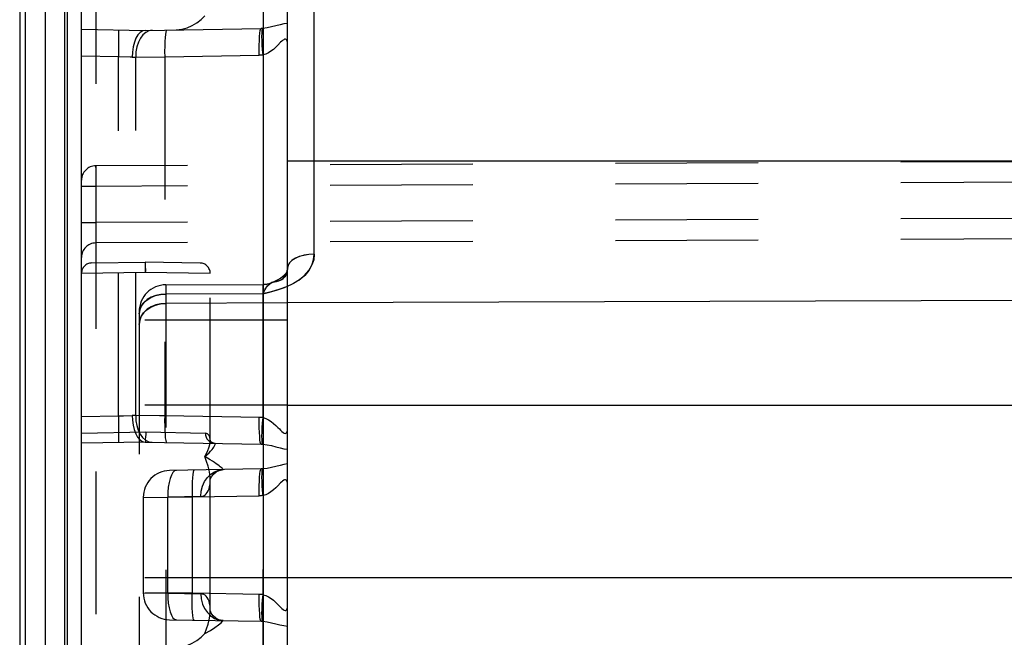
# Model space of a CAD drawing. Header units: inches. Extents: x 0 to 63, y 0 to 40.7.
# Tile 28 of 49: x 55.4 to 57.8, y 9 to 10.5. Entities that reach past the tile are written whole.
import ezdxf

# ---------------------------------------------------------------- set-up
doc = ezdxf.new("R2010")
doc.units = ezdxf.units.IN
doc.header["$LTSCALE"] = 3.462963
doc.header["$MEASUREMENT"] = 0
doc.linetypes.add('HIDDEN', pattern=[0.2, 0.1, -0.1])
doc.layers.add('_87240', color=7, linetype='CONTINUOUS')

msp = doc.modelspace()

# ---------------------------------------------------------------- linework, layer by layer
at = {"layer": '_87240', "color": 7, "linetype": 'Continuous'}
for p, q in [((55.5262, 2.473), (55.5262, 11.878)), ((56.0262, 7.6436), (56.0262, 11.7747)), ((55.3762, 11.6127), (55.3762, 2.7382))]:
    msp.add_line(p, q, dxfattribs=at)
at = {"layer": '_87240', "color": 9, "linetype": 'Continuous'}
for p, q in [((55.4378, 11.6532), (55.4378, 2.6977)), ((55.4856, 2.6882), (55.4856, 11.6627)), ((55.4912, 11.6627), (55.4912, 2.6882)), ((55.3901, 2.7175), (55.3901, 11.6334)), ((55.9669, 11.5904), (55.9669, 7.6452)), ((56.091, 9.8819), (56.091, 10.7279)), ((59.6662, 10.1077), (56.0262, 10.1077)), ((56.0262, 9.8044), (56.0372, 9.809)), ((59.2779, 9.7748), (56.0262, 9.7636)), ((56.0262, 9.5151), (59.6662, 9.5151)), ((59.6662, 9.0957), (56.0262, 9.0957))]:
    msp.add_line(p, q, dxfattribs=at)
at = {"layer": '_87240', "color": 8, "linetype": 'HIDDEN'}
for p, q in [((55.5612, 10.6417), (55.5612, 9.9592)), ((55.5262, 10.4282), (55.6812, 10.4255)), ((55.6812, 10.4255), (55.9624, 10.4304)), ((55.6159, 10.3616), (55.5262, 10.3632)), ((55.6159, 9.4893), (55.6159, 10.3616)), ((55.6491, 10.3604), (55.6579, 10.3608)), ((55.6579, 10.3608), (55.7282, 10.3614)), ((55.6579, 9.4902), (55.6579, 10.3608)), ((55.7282, 10.3614), (55.9579, 10.3654)), ((55.7282, 10.3614), (55.7282, 9.4895)), ((59.2464, 10.1128), (55.5611, 10.0967)), ((55.5611, 10.0958), (55.5611, 10.0967)), ((55.5611, 10.0958), (55.5612, 10.0467)), ((55.561, 10.0745), (55.5611, 10.0467)), ((59.2464, 10.0628), (55.5611, 10.0467)), ((55.5612, 10.0467), (55.5262, 10.0467)), ((55.5611, 10.0467), (55.5611, 4.3042)), ((55.5612, 10.0467), (55.5612, 9.9592)), ((59.2463, 9.9753), (55.5612, 9.9592)), ((55.5262, 9.9592), (55.5612, 9.9592)), ((55.5262, 9.9592), (55.5612, 9.9592)), ((55.5612, 9.9592), (55.5611, 9.9315)), ((55.5612, 9.9592), (55.5611, 9.9092)), ((59.2464, 9.9253), (55.5611, 9.9092)), ((55.5611, 9.9092), (55.5611, 9.9102)), ((55.5508, 9.8607), (55.6812, 9.863)), ((55.6811, 9.8591), (55.6811, 9.8556)), ((55.6811, 9.8556), (55.6811, 9.8512)), ((55.6811, 9.8512), (55.6812, 9.8488)), ((55.8142, 9.8606), (55.6812, 9.863)), ((55.5262, 9.8357), (55.681, 9.838)), ((55.681, 9.838), (55.8387, 9.8356)), ((55.8387, 9.4299), (55.8387, 9.8356)), ((55.731, 9.8077), (55.9665, 9.8087)), ((55.731, 9.8077), (55.731, 4.5432)), ((55.9665, 9.8087), (55.9665, 4.5422)), ((55.9883, 9.8129), (55.9887, 9.8131)), ((55.9665, 9.786), (55.731, 9.7852)), ((56.0262, 9.7636), (55.731, 9.7626)), ((55.6676, 9.7469), (55.6662, 9.7372)), ((55.6662, 9.7427), (55.6662, 4.6082)), ((55.6715, 9.7314), (55.6676, 9.7216)), ((56.0262, 9.7218), (55.6662, 9.7218)), ((55.6676, 9.7216), (55.6662, 9.7112)), ((56.0262, 9.5151), (55.6662, 9.5151)), ((55.5262, 9.4877), (55.6159, 9.4893)), ((55.6159, 9.4893), (55.6281, 9.4897)), ((55.6281, 9.4897), (55.6491, 9.4905)), ((55.6579, 9.4902), (55.6491, 9.4905)), ((55.5262, 9.4473), (55.6825, 9.4505)), ((55.6825, 9.4505), (55.827, 9.4475)), ((55.8378, 9.4376), (55.8355, 9.4427)), ((55.6812, 9.4255), (55.5262, 9.4228)), ((55.6812, 9.4255), (55.9624, 9.4206)), ((55.8387, 9.4309), (55.8378, 9.4376)), ((55.8387, 9.4299), (55.8387, 9.4309)), ((55.9624, 9.3604), (55.7401, 9.3565)), ((55.8387, 9.0183), (55.8387, 9.3326)), ((55.6762, 9.2915), (55.7356, 9.2918)), ((55.6762, 9.2915), (55.6762, 9.0594)), ((55.6777, 9.2915), (55.7949, 9.2925)), ((55.816, 9.2938), (55.7356, 9.2918)), ((55.7356, 9.0591), (55.7356, 9.2918)), ((55.7949, 9.2925), (55.9579, 9.2954)), ((55.7949, 9.2925), (55.7949, 9.0584)), ((56.0262, 9.0957), (55.5262, 9.0957)), ((55.6762, 9.0594), (55.7356, 9.0591)), ((55.7356, 9.0591), (55.816, 9.0571)), ((55.8387, 9.0183), (55.8387, 9.0183)), ((55.7401, 8.9944), (55.9624, 8.9906)), ((55.7524, 8.9954), (55.7566, 8.9941))]:
    msp.add_line(p, q, dxfattribs=at)
for points in [[(55.7559, 10.4268), (55.7697, 10.4285), (55.7829, 10.432), (55.795, 10.4372), (55.8063, 10.4439), (55.8165, 10.4516), (55.8253, 10.4605)], [(55.6159, 10.4266), (55.6161, 10.4253), (55.6162, 10.4216), (55.6163, 10.4156), (55.6163, 10.4076), (55.6163, 10.3977), (55.6162, 10.3865), (55.6161, 10.3743), (55.6159, 10.3616)], [(55.6812, 10.4255), (55.675, 10.4242), (55.6689, 10.4205), (55.6634, 10.4145), (55.6585, 10.4064), (55.6546, 10.3966), (55.6516, 10.3854), (55.6497, 10.373), (55.6491, 10.3604)], [(55.6975, 10.4257), (55.6896, 10.4244), (55.6821, 10.4206), (55.6752, 10.4145), (55.6692, 10.4065), (55.6643, 10.3967), (55.6607, 10.3855), (55.6585, 10.3734), (55.6579, 10.3608)], [(55.7327, 10.4264), (55.7316, 10.4251), (55.7307, 10.4215), (55.7298, 10.4158), (55.7291, 10.408), (55.7285, 10.3982), (55.7282, 10.3869), (55.7281, 10.3745), (55.7282, 10.3614)], [(55.9579, 10.3654), (55.9578, 10.3779), (55.9579, 10.3899), (55.9582, 10.4009), (55.9587, 10.4106), (55.9594, 10.4188), (55.9603, 10.4251), (55.9613, 10.429), (55.9624, 10.4304)], [(55.9665, 10.4305), (55.9658, 10.4305), (55.9651, 10.4305), (55.9645, 10.4304), (55.9638, 10.4304), (55.9631, 10.4304), (55.9624, 10.4304)], [(55.9669, 10.3659), (55.9659, 10.3781), (55.9651, 10.3901), (55.9646, 10.401), (55.9644, 10.4107), (55.9645, 10.4187), (55.9649, 10.4248), (55.9656, 10.4289), (55.9665, 10.4305)], [(56.0262, 10.4426), (56.0176, 10.4412), (56.0084, 10.4391), (55.9983, 10.4365), (55.9876, 10.4339), (55.9771, 10.4318), (55.9665, 10.4305)], [(56.0097, 10.3966), (56.0031, 10.3898), (55.998, 10.3847), (55.9921, 10.3794), (55.9862, 10.3748), (55.9801, 10.3709), (55.9736, 10.3679), (55.9669, 10.3659)], [(56.0262, 10.3919), (56.026, 10.3961), (56.0253, 10.3994), (56.0243, 10.4018), (56.0231, 10.4034), (56.0214, 10.4042), (56.0193, 10.4041), (56.017, 10.4029), (56.0145, 10.4011), (56.0122, 10.3991), (56.0097, 10.3966)], [(55.6491, 10.3604), (55.6441, 10.3606), (55.6159, 10.3616)], [(55.9669, 10.3659), (55.9654, 10.3657), (55.9639, 10.3656), (55.9624, 10.3655), (55.9609, 10.3655), (55.9594, 10.3654), (55.9579, 10.3654)], [(55.5611, 10.0967), (55.5611, 10.0958), (55.561, 10.0929), (55.561, 10.0883), (55.561, 10.0745)], [(55.5611, 10.0929), (55.5611, 10.0958), (55.5611, 10.0967)], [(56.091, 9.8819), (56.0899, 9.8687), (56.0857, 9.8558), (56.0783, 9.8426), (56.0682, 9.8304), (56.0557, 9.82), (56.041, 9.811), (56.0239, 9.8031), (56.0053, 9.7964), (55.9863, 9.7907), (55.9665, 9.786)], [(56.0784, 9.8812), (56.0665, 9.8793), (56.0556, 9.8763), (56.0459, 9.8723), (56.0377, 9.8673), (56.0315, 9.8614), (56.0276, 9.8549), (56.0262, 9.8482)], [(55.6812, 9.863), (55.6812, 9.8626), (55.6812, 9.8613), (55.6811, 9.8592), (55.681, 9.8562), (55.681, 9.8379)], [(55.6812, 9.8488), (55.6813, 9.8462), (55.6814, 9.8435), (55.6813, 9.8407), (55.681, 9.838)], [(55.6812, 9.863), (55.6812, 9.8628), (55.6812, 9.8623), (55.6811, 9.8616), (55.6811, 9.8591)], [(56.0262, 9.8482), (56.0258, 9.8433), (56.0244, 9.8391), (56.0223, 9.8354), (56.0192, 9.8315), (56.0149, 9.8275), (56.0092, 9.8233), (56.0022, 9.8192), (55.9938, 9.8152), (55.9885, 9.813)], [(56.0262, 9.8482), (56.0256, 9.8406), (56.0235, 9.8338), (56.0198, 9.8274), (56.0149, 9.8223), (56.0105, 9.8193), (56.006, 9.8175), (56.0007, 9.8161), (55.9951, 9.8149), (55.9898, 9.8135), (55.9887, 9.8131)], [(56.0262, 9.8482), (56.0258, 9.8436), (56.0246, 9.8396), (56.0227, 9.836), (56.0198, 9.8322), (56.0156, 9.8281), (56.01, 9.8238), (56.0029, 9.8196), (55.9944, 9.8155), (55.9887, 9.8131)], [(55.9885, 9.813), (55.9891, 9.8132), (55.9947, 9.8148), (56, 9.8159), (56.0051, 9.8172), (56.0096, 9.819), (56.0128, 9.8206), (56.0159, 9.8232), (56.0199, 9.8275), (56.0233, 9.8333), (56.0255, 9.8401), (56.0258, 9.8433)], [(55.9885, 9.813), (55.9847, 9.8112), (55.98, 9.8077), (55.9755, 9.8026), (55.971, 9.7955), (55.9665, 9.786)], [(55.9665, 9.786), (55.9719, 9.797), (55.9775, 9.8049), (55.9833, 9.8103), (55.9883, 9.8129)], [(55.9665, 9.786), (55.9827, 9.7897), (55.9999, 9.7947), (56.0187, 9.8011), (56.0262, 9.8044)], [(55.6662, 9.7372), (55.6675, 9.7465), (55.6711, 9.7554), (55.6768, 9.7634), (55.6846, 9.7706), (55.6943, 9.7767), (55.7057, 9.7813), (55.7181, 9.7842), (55.7312, 9.7852)], [(55.7312, 9.7852), (55.7187, 9.7843), (55.7067, 9.7816), (55.6957, 9.7774), (55.686, 9.7717)], [(55.6662, 9.7112), (55.6675, 9.7212), (55.6711, 9.7306), (55.6768, 9.7393), (55.6846, 9.747), (55.6943, 9.7535), (55.7057, 9.7584), (55.7181, 9.7615), (55.7312, 9.7626)], [(55.686, 9.7717), (55.6777, 9.7645), (55.6715, 9.7561), (55.6676, 9.7469)], [(55.6957, 9.7542), (55.686, 9.7481), (55.6777, 9.7404), (55.6715, 9.7314)], [(55.7312, 9.7626), (55.7187, 9.7616), (55.7067, 9.7588), (55.6957, 9.7542)], [(55.6159, 9.4893), (55.6161, 9.4766), (55.6162, 9.4644), (55.6163, 9.4532), (55.6163, 9.4434), (55.6163, 9.4353), (55.6162, 9.4293), (55.6161, 9.4256), (55.6159, 9.4243)], [(55.6491, 9.4905), (55.6497, 9.4787), (55.6514, 9.4669), (55.6541, 9.4559), (55.6578, 9.446), (55.6625, 9.4377), (55.668, 9.4312), (55.6744, 9.4269), (55.6812, 9.4255)], [(55.6578, 9.4902), (55.6585, 9.4777), (55.6606, 9.4658), (55.664, 9.4549), (55.6687, 9.4452), (55.6747, 9.4369), (55.6817, 9.4306), (55.6894, 9.4267), (55.6975, 9.4252)], [(55.7282, 9.4895), (55.7155, 9.4897), (55.6579, 9.4902)], [(55.7282, 9.4895), (55.7281, 9.477), (55.7282, 9.465), (55.7285, 9.4541), (55.729, 9.4443), (55.7297, 9.4361), (55.7306, 9.4298), (55.7316, 9.4259), (55.7327, 9.4246)], [(55.9669, 9.4851), (55.9654, 9.4852), (55.9639, 9.4853), (55.9624, 9.4854), (55.9609, 9.4855), (55.9594, 9.4855), (55.7282, 9.4895)], [(55.9624, 9.4206), (55.9613, 9.4218), (55.9603, 9.4254), (55.9595, 9.4312), (55.9588, 9.4389), (55.9582, 9.4487), (55.9579, 9.46), (55.9578, 9.4724), (55.9579, 9.4855)], [(55.9665, 9.4204), (55.9656, 9.4221), (55.9649, 9.4261), (55.9645, 9.4322), (55.9644, 9.4403), (55.9646, 9.4499), (55.9651, 9.4609), (55.9659, 9.4728), (55.9669, 9.4851)], [(55.9669, 9.4851), (55.9737, 9.483), (55.9803, 9.48), (55.9866, 9.4759), (55.9925, 9.4712), (55.9982, 9.4661), (56.0031, 9.4612), (56.0065, 9.4576), (56.0095, 9.4546), (56.0127, 9.4515), (56.0157, 9.4489), (56.0183, 9.4473), (56.0205, 9.4466), (56.0222, 9.447), (56.0235, 9.448), (56.0245, 9.4495), (56.0253, 9.4516), (56.026, 9.4549), (56.0262, 9.459)], [(55.6825, 9.4505), (55.6821, 9.4459), (55.6815, 9.4371)], [(55.827, 9.4475), (55.8274, 9.4427), (55.8287, 9.438), (55.8307, 9.4337), (55.8336, 9.43), (55.837, 9.4269), (55.8409, 9.4245), (55.8452, 9.4231), (55.8496, 9.4225)], [(55.8355, 9.4427), (55.8319, 9.446), (55.827, 9.4475)], [(55.6815, 9.4371), (55.6812, 9.4334), (55.6813, 9.4303), (55.6813, 9.4278), (55.6813, 9.4261), (55.6812, 9.4255)], [(55.8253, 9.3905), (55.8319, 9.4029), (55.8361, 9.4139), (55.8382, 9.4231), (55.8387, 9.4299)], [(55.8253, 9.3905), (55.831, 9.3952), (55.8358, 9.3996), (55.8398, 9.4037), (55.8431, 9.4074), (55.8457, 9.4107), (55.8477, 9.4137), (55.8492, 9.4163), (55.8502, 9.4184), (55.8507, 9.4201), (55.8508, 9.4214), (55.8504, 9.4222), (55.8496, 9.4225)], [(55.8389, 9.4299), (55.8387, 9.4304), (55.8387, 9.4299)], [(55.8496, 9.4225), (55.8478, 9.4227), (55.8447, 9.4238), (55.8418, 9.4257), (55.8398, 9.4281), (55.8389, 9.4298), (55.8389, 9.4299)], [(55.9624, 9.4206), (55.9631, 9.4205), (55.9638, 9.4205), (55.9645, 9.4205), (55.9651, 9.4205), (55.9658, 9.4204), (55.9665, 9.4204)], [(55.9665, 9.4204), (55.9771, 9.4191), (55.9876, 9.417), (55.9983, 9.4144), (56.0084, 9.4118), (56.0176, 9.4097), (56.0262, 9.4083)], [(55.8387, 9.3326), (55.8385, 9.339), (55.8377, 9.3477), (55.836, 9.3571), (55.8335, 9.3674), (55.8299, 9.3785), (55.8253, 9.3905)], [(55.8704, 9.3588), (55.8704, 9.359), (55.8699, 9.3597), (55.8689, 9.3607), (55.8674, 9.3621), (55.8655, 9.3638), (55.8631, 9.3657), (55.8603, 9.368), (55.857, 9.3704), (55.8532, 9.3732), (55.8489, 9.3761), (55.8439, 9.3794), (55.8384, 9.3828), (55.8322, 9.3865), (55.8253, 9.3905)], [(56.0262, 9.3726), (56.0176, 9.3712), (56.0084, 9.3691), (55.9983, 9.3665), (55.9876, 9.3639), (55.9771, 9.3618), (55.9665, 9.3605)], [(55.7445, 9.3457), (55.7414, 9.3376), (55.7388, 9.3278)], [(55.7566, 9.3568), (55.7524, 9.3555), (55.7482, 9.3517), (55.7445, 9.3457)], [(55.7994, 9.3575), (55.7984, 9.3563), (55.7974, 9.3527), (55.7965, 9.3469), (55.7958, 9.3391), (55.7953, 9.3294), (55.7949, 9.3181), (55.7948, 9.3056), (55.7949, 9.2925)], [(55.816, 9.2938), (55.817, 9.3062), (55.8201, 9.3185), (55.8251, 9.3296), (55.8318, 9.3394), (55.84, 9.3474), (55.8494, 9.3535), (55.8598, 9.3574), (55.8703, 9.3588)], [(55.8387, 9.3326), (55.8388, 9.3331), (55.8395, 9.3363), (55.8418, 9.3415), (55.8464, 9.3476), (55.8529, 9.3531), (55.8605, 9.3569), (55.8679, 9.3586), (55.8703, 9.3588)], [(55.9579, 9.2954), (55.9578, 9.3079), (55.9579, 9.3199), (55.9582, 9.3309), (55.9587, 9.3406), (55.9594, 9.3488), (55.9603, 9.3551), (55.9613, 9.359), (55.9624, 9.3604)], [(55.9665, 9.3605), (55.9658, 9.3605), (55.9651, 9.3605), (55.9645, 9.3604), (55.9638, 9.3604), (55.9631, 9.3604), (55.9624, 9.3604)], [(55.9669, 9.2959), (55.9659, 9.3081), (55.9651, 9.3201), (55.9646, 9.331), (55.9644, 9.3407), (55.9645, 9.3487), (55.9649, 9.3548), (55.9656, 9.3589), (55.9665, 9.3605)], [(55.7388, 9.3278), (55.7369, 9.3166), (55.7359, 9.3043), (55.7356, 9.2918)], [(55.816, 9.2938), (55.8196, 9.2942), (55.823, 9.2954), (55.8261, 9.2972), (55.8291, 9.2998), (55.8317, 9.3031), (55.834, 9.3072), (55.8359, 9.312), (55.8373, 9.3176), (55.8383, 9.324), (55.8387, 9.3311), (55.8387, 9.3326)], [(56.0097, 9.3266), (56.0031, 9.3198), (55.998, 9.3147), (55.9921, 9.3094), (55.9862, 9.3048), (55.9801, 9.3009), (55.9736, 9.2979), (55.9669, 9.2959)], [(56.0262, 9.3219), (56.026, 9.3261), (56.0253, 9.3294), (56.0243, 9.3318), (56.0231, 9.3334), (56.0214, 9.3342), (56.0193, 9.3341), (56.017, 9.3329), (56.0145, 9.3311), (56.0122, 9.3291), (56.0097, 9.3266)], [(55.9669, 9.2959), (55.9654, 9.2957), (55.9639, 9.2956), (55.9624, 9.2955), (55.9609, 9.2955), (55.9594, 9.2954), (55.9579, 9.2954)], [(55.7949, 9.0584), (55.7759, 9.0586), (55.6819, 9.0594)], [(55.7356, 9.0591), (55.7358, 9.0466), (55.7369, 9.0343), (55.7388, 9.0231)], [(55.7994, 8.9934), (55.7984, 8.9947), (55.7974, 8.9984), (55.7965, 9.0044), (55.7958, 9.0125), (55.7952, 9.0223), (55.7949, 9.0335), (55.7948, 9.0457), (55.7949, 9.0584)], [(55.9669, 9.0551), (55.9654, 9.0552), (55.9639, 9.0553), (55.9624, 9.0554), (55.9609, 9.0555), (55.9594, 9.0555), (55.7949, 9.0584)], [(55.816, 9.0571), (55.817, 9.0447), (55.8201, 9.0324), (55.825, 9.0213), (55.8318, 9.0115), (55.84, 9.0035), (55.8494, 8.9974), (55.8598, 8.9936), (55.8703, 8.9922)], [(55.8383, 9.027), (55.8373, 9.0334), (55.8359, 9.039), (55.8339, 9.0438), (55.8316, 9.0479), (55.829, 9.0512), (55.8261, 9.0538), (55.8229, 9.0556), (55.8195, 9.0567), (55.816, 9.0571)], [(55.9624, 8.9906), (55.9613, 8.9918), (55.9603, 8.9954), (55.9595, 9.0012), (55.9588, 9.0089), (55.9582, 9.0187), (55.9579, 9.03), (55.9578, 9.0424), (55.9579, 9.0555)], [(55.9665, 8.9904), (55.9656, 8.9921), (55.9649, 8.9961), (55.9645, 9.0022), (55.9644, 9.0103), (55.9646, 9.0199), (55.9651, 9.0309), (55.9659, 9.0428), (55.9669, 9.0551)], [(55.9669, 9.0551), (55.9736, 9.053), (55.9801, 9.0501), (55.9863, 9.0461), (55.9922, 9.0415), (55.998, 9.0363), (56.0029, 9.0314), (56.0064, 9.0278), (56.0094, 9.0247), (56.0126, 9.0216), (56.0156, 9.019), (56.0182, 9.0174), (56.0204, 9.0166), (56.0221, 9.0169), (56.0235, 9.018), (56.0245, 9.0194), (56.0253, 9.0216), (56.026, 9.0248), (56.0262, 9.029)], [(55.7388, 9.0231), (55.7414, 9.0133), (55.7445, 9.0053), (55.7482, 8.9992), (55.7524, 8.9954)], [(55.8253, 8.9605), (55.8299, 8.9724), (55.8335, 8.9835), (55.836, 8.9938), (55.8377, 9.0033), (55.8385, 9.012), (55.8387, 9.0183)], [(55.8387, 9.0183), (55.8387, 9.0199), (55.8383, 9.027)], [(55.8394, 9.0151), (55.8388, 9.018), (55.8387, 9.0183)], [(55.8703, 8.9922), (55.8674, 8.9924), (55.8598, 8.9943), (55.8522, 8.9983), (55.8458, 9.004), (55.8414, 9.0102), (55.8394, 9.0151)], [(55.8253, 8.9605), (55.839, 8.9683), (55.8501, 8.9756), (55.8589, 8.9818), (55.8652, 8.9869), (55.8689, 8.9907), (55.8704, 8.9922)], [(55.9624, 8.9906), (55.9631, 8.9905), (55.9638, 8.9905), (55.9645, 8.9905), (55.9651, 8.9905), (55.9658, 8.9904), (55.9665, 8.9904)], [(55.9665, 8.9904), (55.9772, 8.9891), (55.9876, 8.987), (55.9979, 8.9845), (56.0077, 8.982), (56.0171, 8.9799), (56.0262, 8.9783)], [(55.7559, 8.9268), (55.7697, 8.9285), (55.7829, 8.932), (55.795, 8.9372), (55.8063, 8.9439), (55.8165, 8.9516), (55.8253, 8.9605)]]:
    msp.add_lwpolyline(points, dxfattribs=at)
at = {"layer": '_87240', "color": 9, "linetype": 'Continuous'}
for points in [[(56.091, 9.8819), (56.0783, 9.8812), (56.0661, 9.8792), (56.0549, 9.8761), (56.0452, 9.8719), (56.0372, 9.8669), (56.0312, 9.8611), (56.0275, 9.8547), (56.0262, 9.8482)], [(56.0372, 9.809), (56.0538, 9.8189), (56.0679, 9.8302), (56.0783, 9.8425), (56.0856, 9.8554), (56.0898, 9.8685), (56.091, 9.8819)]]:
    msp.add_lwpolyline(points, dxfattribs=at)
at = {"layer": '_87240', "color": 8, "linetype": 'HIDDEN'}
for centre, radius, start, end in [((55.5612, 10.0617), 0.035, 90.25, 180), ((55.5612, 9.8742), 0.035, 90.25, 180), ((55.5512, 9.8357), 0.025, 91, 180), ((55.8137, 9.8356), 0.025, 0, 88.9886), ((55.7312, 9.7427), 0.065, 90.25, 179.9888), ((55.9662, 9.8687), 0.06, 270.25, 291.7494), ((55.7412, 9.2915), 0.065, 91, 180), ((55.7412, 9.0594), 0.065, 180.0005, 268.9995)]:
    msp.add_arc(centre, radius, start, end, dxfattribs=at)

doc.saveas('drawing.dxf')
